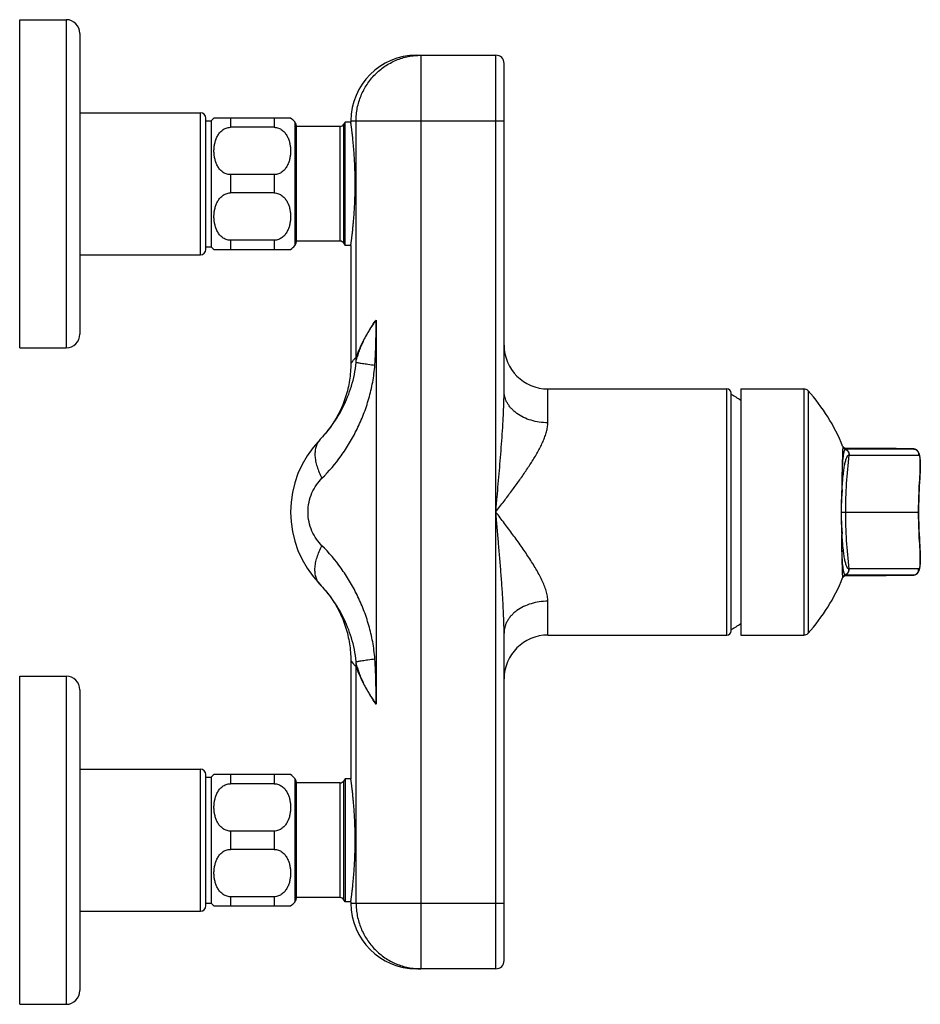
# Model space of a CAD drawing. Header units: millimetres. Extents: x -447 to 363, y -137 to 665.
# Tile 31 of 43: x 199 to 363, y -136 to 44. Entities that reach past the tile are written whole.
import ezdxf

# ---------------------------------------------------------------- set-up
doc = ezdxf.new("R2010")
doc.units = ezdxf.units.MM
doc.header["$LTSCALE"] = 23.1
doc.layers.get('0').update_dxf_attribs({"linetype": 'CONTINUOUS'})

msp = doc.modelspace()

# ---------------------------------------------------------------- linework, layer by layer
at = {"color": 7, "linetype": 'CONTINUOUS'}
for p, q in [((198.91, -16.02), (198.91, 43.98)), ((198.91, 43.98), (207.41, 43.98)), ((209.91, 41.48), (209.91, -13.52)), ((271.41, 37.48), (285.91, 37.48)), ((287.41, -23.9), (287.41, 35.98)), ((209.91, 26.98), (231.91, 26.98)), ((232.91, 1.98), (232.91, 25.98)), ((232.91, 25.51), (233.86, 25.51)), ((233.86, 25.51), (233.86, 2.46)), ((248.41, 25.98), (234.41, 25.98)), ((258.35, 25.23), (258.14, 24.86)), ((259.41, 25.23), (258.35, 25.23)), ((258.35, 2.73), (258.35, 25.23)), ((259.41, 25.48), (259.41, 25.23)), ((245.41, 24.31), (237.41, 24.31)), ((249.41, 24.63), (249.41, 3.34)), ((257.44, 24.46), (249.41, 24.46)), ((245.41, 15.65), (237.41, 15.65)), ((245.41, 12.31), (237.41, 12.31)), ((245.41, 3.65), (237.41, 3.65)), ((232.91, 2.46), (233.86, 2.46)), ((234.41, 1.98), (248.41, 1.98)), ((257.44, 3.5), (249.41, 3.5)), ((258.35, 2.73), (258.14, 3.1)), ((259.41, 2.73), (258.35, 2.73)), ((259.41, 2.73), (259.41, -18.87)), ((209.91, 0.98), (231.91, 0.98)), ((198.91, -16.02), (207.41, -16.02)), ((295.41, -23.52), (328.11, -23.52)), ((328.91, -67.72), (328.91, -24.32)), ((330.66, -23.52), (342.21, -23.52)), ((330.66, -23.52), (330.66, -68.52)), ((254, -32.54), (253.76, -32.79)), ((253.78, -32.78), (253.82, -32.73)), ((349.27, -33.98), (349.27, -33.98)), ((351.02, -34.43), (349.82, -34.43)), ((350.15, -34.5), (350.15, -34.5)), ((353.15, -34.44), (351.02, -34.43)), ((359.04, -34.44), (359.07, -34.44)), ((362.2, -34.5), (359.06, -34.44)), ((362.19, -34.5), (362.2, -34.5)), ((363.46, -37.87), (363.46, -37.63)), ((363.41, -39.19), (363.42, -38.92)), ((363.42, -38.92), (363.43, -38.65)), ((363.43, -38.65), (363.44, -38.38)), ((363.44, -38.38), (363.45, -38.12)), ((363.45, -38.12), (363.46, -37.87)), ((363.33, -40.58), (363.36, -40.18)), ((363.36, -40.18), (363.38, -39.89)), ((363.38, -39.89), (363.39, -39.61)), ((349.12, -43.47), (349.13, -43.1)), ((349.08, -45.05), (349.09, -44.65)), ((349.09, -44.65), (349.1, -44.25)), ((349.1, -43.86), (349.12, -43.47)), ((349.1, -44.25), (349.1, -43.86)), ((349.08, -45.45), (349.08, -45.05)), ((349.08, -45.84), (349.08, -45.45)), ((349.08, -46.2), (349.08, -45.84)), ((349.08, -46.59), (349.08, -46.2)), ((349.08, -46.99), (349.08, -46.59)), ((349.09, -47.39), (349.08, -46.99)), ((349.1, -47.78), (349.09, -47.39)), ((349.1, -48.18), (349.1, -47.78)), ((349.12, -48.57), (349.1, -48.18)), ((349.13, -48.93), (349.12, -48.57)), ((363.35, -51.72), (363.33, -51.45)), ((363.37, -52), (363.35, -51.72)), ((363.38, -52.28), (363.37, -52)), ((363.4, -52.56), (363.38, -52.28)), ((363.41, -52.84), (363.4, -52.56)), ((363.42, -53.11), (363.41, -52.84)), ((363.43, -53.38), (363.42, -53.11)), ((363.44, -53.65), (363.43, -53.38)), ((363.45, -53.91), (363.44, -53.65)), ((363.46, -54.16), (363.45, -53.91)), ((350.15, -57.54), (350.15, -57.54)), ((353.15, -57.6), (357.23, -57.6)), ((357.23, -57.6), (359.04, -57.59)), ((359.07, -57.59), (359.04, -57.59)), ((359.06, -57.59), (362.2, -57.54)), ((362.2, -57.54), (362.19, -57.54)), ((253.82, -59.31), (253.78, -59.26)), ((349.27, -58.05), (349.27, -58.05)), ((349.82, -57.6), (351.02, -57.6)), ((351.02, -57.6), (353.15, -57.6)), ((287.41, -128.02), (287.41, -68.14)), ((295.41, -68.52), (328.11, -68.52)), ((330.66, -68.52), (342.21, -68.52)), ((259.41, -73.17), (259.41, -94.77)), ((198.91, -76.02), (207.41, -76.02)), ((198.91, -136.02), (198.91, -76.02)), ((209.91, -78.52), (209.91, -133.52)), ((209.91, -93.02), (231.91, -93.02)), ((232.91, -118.02), (232.91, -94.02)), ((232.91, -94.49), (233.86, -94.49)), ((233.86, -94.49), (233.86, -117.54)), ((248.41, -94.02), (234.41, -94.02)), ((249.41, -95.37), (249.41, -116.66)), ((258.35, -94.77), (258.14, -95.14)), ((259.41, -94.77), (258.35, -94.77)), ((258.35, -94.77), (258.35, -117.27)), ((245.41, -95.69), (237.41, -95.69)), ((257.44, -95.54), (249.41, -95.54)), ((245.41, -104.35), (237.41, -104.35)), ((245.41, -107.69), (237.41, -107.69)), ((245.41, -116.35), (237.41, -116.35)), ((257.44, -116.5), (249.41, -116.5)), ((258.35, -117.27), (258.14, -116.9)), ((232.91, -117.54), (233.86, -117.54)), ((234.41, -118.02), (248.41, -118.02)), ((259.41, -117.27), (258.35, -117.27)), ((259.41, -117.27), (259.41, -117.52)), ((209.91, -119.02), (231.91, -119.02)), ((285.91, -129.52), (271.41, -129.52)), ((198.91, -136.02), (207.41, -136.02))]:
    msp.add_line(p, q, dxfattribs=at)
at = {"color": 9, "linetype": 'CONTINUOUS'}
for p, q in [((207.41, 43.98), (207.41, -16.02)), ((272.22, 37.48), (272.22, -129.52)), ((285.91, -129.52), (285.91, 37.48)), ((231.91, 0.98), (231.91, 26.98)), ((237.41, 25.98), (237.41, 24.31)), ((245.41, 25.98), (245.41, 24.31)), ((249.16, 25.29), (249.16, 2.67)), ((259.41, 25.48), (287.41, 25.48)), ((260.36, -17.69), (260.36, 25.48)), ((257.44, 3.5), (257.44, 24.46)), ((258.14, 3.1), (258.14, 24.86)), ((237.41, 15.65), (237.41, 12.31)), ((245.41, 15.65), (245.41, 12.31)), ((237.41, 3.65), (237.41, 1.98)), ((245.41, 3.65), (245.41, 1.98)), ((264.04, -10.92), (264.04, -81.12)), ((295.41, -29.7), (295.41, -23.52)), ((328.11, -68.52), (328.11, -23.52)), ((342.21, -23.52), (342.21, -68.52)), ((342.96, -23.85), (342.96, -68.19)), ((349.3, -34.1), (349.3, -34.1)), ((349.79, -34.56), (349.77, -34.56)), ((350.15, -34.49), (350.15, -34.49)), ((350.15, -34.49), (350.15, -34.49)), ((350.15, -34.49), (350.16, -34.49)), ((350.15, -34.5), (350.15, -34.5)), ((350.15, -34.5), (350.15, -34.5)), ((350.24, -34.5), (362.19, -34.5)), ((350.41, -35.61), (350.42, -35.61)), ((350.42, -35.61), (350.43, -35.61)), ((350.43, -35.61), (363.15, -35.61)), ((359.04, -34.44), (359.07, -34.44)), ((362.19, -34.5), (362.2, -34.5)), ((362.19, -34.5), (362.2, -34.5)), ((363.33, -40.58), (363.33, -40.58)), ((349, -46.02), (363.15, -46.02)), ((363.33, -51.45), (363.33, -51.46)), ((349.79, -57.48), (349.77, -57.48)), ((350.15, -57.53), (350.15, -57.53)), ((350.15, -57.53), (350.15, -57.53)), ((350.15, -57.54), (350.15, -57.54)), ((350.15, -57.54), (350.15, -57.54)), ((350.15, -57.54), (350.16, -57.54)), ((362.19, -57.54), (350.24, -57.54)), ((350.42, -56.42), (350.41, -56.42)), ((350.43, -56.42), (350.42, -56.42)), ((363.15, -56.42), (350.43, -56.42)), ((359.07, -57.59), (359.04, -57.59)), ((362.19, -57.54), (362.2, -57.54)), ((349.3, -57.94), (349.3, -57.93)), ((295.41, -68.52), (295.41, -62.34)), ((260.36, -117.52), (260.36, -74.35)), ((207.41, -76.02), (207.41, -136.02)), ((231.91, -119.02), (231.91, -93.02)), ((237.41, -94.02), (237.41, -95.69)), ((245.41, -94.02), (245.41, -95.69)), ((249.16, -94.71), (249.16, -117.33)), ((258.14, -116.9), (258.14, -95.14)), ((257.44, -116.5), (257.44, -95.54)), ((237.41, -104.35), (237.41, -107.69)), ((245.41, -104.35), (245.41, -107.69)), ((237.41, -116.35), (237.41, -118.02)), ((245.41, -116.35), (245.41, -118.02)), ((259.41, -117.52), (287.41, -117.52))]:
    msp.add_line(p, q, dxfattribs=at)
at = {"color": 7, "linetype": 'CONTINUOUS'}
for points in [[(259.41, -18.87), (259.4, -19.24), (259.39, -19.62), (259.37, -20.01), (259.35, -20.4), (259.31, -20.79), (259.27, -21.17), (259.22, -21.56), (259.17, -21.94), (259.11, -22.32), (259.03, -22.71), (258.96, -23.09), (258.87, -23.46), (258.78, -23.84), (258.68, -24.22), (258.57, -24.59), (258.46, -24.96), (258.33, -25.33), (258.2, -25.7), (258.07, -26.06), (257.93, -26.42), (257.78, -26.78), (257.62, -27.13), (257.46, -27.49), (257.28, -27.83), (257.11, -28.18), (256.92, -28.52), (256.73, -28.86), (256.54, -29.19), (256.33, -29.53), (256.12, -29.85), (255.9, -30.18), (255.68, -30.5), (255.45, -30.81), (255.22, -31.12), (254.98, -31.42), (254.74, -31.71), (254.5, -31.99), (254.25, -32.27), (254, -32.54)], [(349.32, -34.07), (349.29, -34.02), (349.27, -33.98)], [(350.15, -34.5), (350.08, -34.49), (350.01, -34.48), (349.94, -34.47), (349.88, -34.45), (349.82, -34.43), (349.76, -34.41), (349.7, -34.39), (349.65, -34.36), (349.6, -34.33), (349.55, -34.3), (349.5, -34.27), (349.46, -34.23), (349.42, -34.2), (349.38, -34.16), (349.35, -34.11), (349.32, -34.07)], [(359.04, -34.44), (357.23, -34.44), (356.25, -34.44), (355.24, -34.44), (353.15, -34.44)], [(363.46, -37.63), (363.46, -37.5), (363.46, -37.38), (363.46, -37.27), (363.46, -37.15), (363.46, -37.04), (363.46, -36.93), (363.45, -36.82), (363.45, -36.72), (363.45, -36.62), (363.44, -36.53), (363.44, -36.44), (363.43, -36.35), (363.43, -36.27), (363.42, -36.2), (363.41, -36.13), (363.41, -36.06), (363.4, -35.99), (363.39, -35.93), (363.38, -35.87), (363.37, -35.81), (363.36, -35.75), (363.35, -35.7), (363.34, -35.65), (363.33, -35.6), (363.32, -35.55), (363.31, -35.5), (363.3, -35.46), (363.29, -35.41), (363.27, -35.37), (363.26, -35.33), (363.24, -35.28), (363.22, -35.24), (363.2, -35.2), (363.19, -35.16), (363.16, -35.12), (363.14, -35.08), (363.12, -35.04), (363.09, -35), (363.07, -34.96), (363.04, -34.93), (363.01, -34.89), (362.98, -34.86), (362.95, -34.83), (362.92, -34.8), (362.89, -34.77), (362.85, -34.74), (362.82, -34.71), (362.78, -34.68), (362.74, -34.66), (362.7, -34.64), (362.66, -34.61), (362.62, -34.59), (362.57, -34.58), (362.53, -34.56), (362.48, -34.54), (362.44, -34.53), (362.39, -34.52), (362.35, -34.51), (362.3, -34.51), (362.25, -34.5), (362.21, -34.5), (362.2, -34.5)], [(363.39, -39.61), (363.4, -39.47), (363.41, -39.19)], [(363.15, -46.02), (363.16, -45.13), (363.17, -44.21), (363.2, -43.3), (363.23, -42.39), (363.28, -41.47), (363.33, -40.58)], [(363.33, -51.45), (363.28, -50.56), (363.23, -49.65), (363.2, -48.74), (363.17, -47.82), (363.16, -46.91), (363.15, -46.02)], [(362.2, -57.54), (362.21, -57.54), (362.25, -57.54), (362.3, -57.53), (362.35, -57.52), (362.39, -57.52), (362.44, -57.51), (362.49, -57.49), (362.53, -57.48), (362.57, -57.46), (362.62, -57.44), (362.66, -57.42), (362.7, -57.4), (362.74, -57.38), (362.78, -57.35), (362.82, -57.33), (362.85, -57.3), (362.89, -57.27), (362.92, -57.24), (362.95, -57.21), (362.98, -57.18), (363.01, -57.15), (363.04, -57.11), (363.07, -57.07), (363.09, -57.04), (363.12, -57), (363.14, -56.96), (363.16, -56.92), (363.19, -56.88), (363.2, -56.84), (363.22, -56.8), (363.24, -56.76), (363.26, -56.71), (363.27, -56.67), (363.29, -56.62), (363.3, -56.58), (363.31, -56.53), (363.32, -56.49), (363.33, -56.44), (363.34, -56.39), (363.35, -56.34), (363.36, -56.28), (363.37, -56.23), (363.38, -56.17), (363.39, -56.11), (363.4, -56.04), (363.41, -55.98), (363.41, -55.91), (363.42, -55.84), (363.43, -55.76), (363.43, -55.68), (363.44, -55.6), (363.44, -55.51), (363.45, -55.41), (363.45, -55.32), (363.45, -55.21), (363.46, -55.11), (363.46, -54.99), (363.46, -54.88), (363.46, -54.76), (363.46, -54.65), (363.46, -54.53), (363.46, -54.41), (363.46, -54.16)], [(349.32, -57.97), (349.35, -57.92), (349.38, -57.88), (349.42, -57.84), (349.46, -57.8), (349.5, -57.77), (349.55, -57.73), (349.6, -57.7), (349.65, -57.67), (349.7, -57.65), (349.76, -57.63), (349.82, -57.61), (349.88, -57.59), (349.94, -57.57), (350.01, -57.56), (350.08, -57.55), (350.15, -57.54)], [(253.76, -59.24), (254, -59.5), (254.25, -59.76), (254.49, -60.04), (254.73, -60.32), (254.97, -60.61), (255.21, -60.91), (255.44, -61.21), (255.67, -61.53), (255.89, -61.85), (256.11, -62.17), (256.32, -62.5), (256.53, -62.83), (256.73, -63.17), (256.92, -63.5), (257.1, -63.85), (257.28, -64.19), (257.45, -64.54), (257.61, -64.89), (257.77, -65.25), (257.92, -65.61), (258.06, -65.97), (258.2, -66.33), (258.33, -66.7), (258.45, -67.07), (258.57, -67.44), (258.68, -67.81), (258.78, -68.19), (258.87, -68.57), (258.95, -68.95), (259.03, -69.33), (259.1, -69.71), (259.17, -70.09), (259.22, -70.48), (259.27, -70.86), (259.31, -71.25), (259.35, -71.64), (259.37, -72.02), (259.39, -72.41), (259.4, -72.8), (259.41, -73.17)], [(349.27, -58.05), (349.29, -58.02), (349.32, -57.97)]]:
    msp.add_lwpolyline(points, dxfattribs=at)
for centre, radius, start, end in [((207.41, 41.48), 2.5, 0, 90), ((271.41, 25.48), 12, 90, 180), ((285.91, 35.98), 1.5, 0, 90), ((231.91, 25.98), 1, 0, 90), ((237.41, 21.98), 5, 126.8699, 135.1722), ((245.41, 21.98), 5, 41.4096, 53.1301), ((248.41, 24.63), 1, 0, 41.4096), ((257.44, 25.26), 0.8, 270, 330), ((231.91, 1.98), 1, 270, 360), ((237.41, 5.98), 5, 224.8278, 233.1301), ((245.41, 5.98), 5, 306.8699, 318.5904), ((248.41, 3.34), 1, 318.5904, 360), ((257.44, 2.7), 0.8, 30, 90), ((207.41, -13.52), 2.5, 270, 360), ((295.41, -15.52), 8, 180, 270), ((328.11, -24.32), 0.8, 0, 90), ((316.75, -46.02), 24.7, 55.7285, 60.5104), ((342.21, -24.52), 1, 42.0437, 90), ((317.71, -46.62), 34, 21.815, 42.0437), ((267.41, -46.02), 19, 135.8132, 224.1868), ((350.27, -32.78), 1.72, 265.9131, 269.0046), ((350.27, -59.26), 1.72, 90.9954, 94.0843), ((317.71, -45.42), 34, 317.9563, 338.1848), ((316.75, -46.02), 24.7, 299.4896, 304.2715), ((328.11, -67.72), 0.8, 270, 360), ((342.21, -67.52), 1, 270, 317.9563), ((295.41, -76.52), 8, 90, 180), ((207.41, -78.52), 2.5, 0, 90), ((231.91, -94.02), 1, 0, 90), ((237.41, -98.02), 5, 126.8699, 135.1722), ((245.41, -98.02), 5, 41.4096, 53.1301), ((248.41, -95.37), 1, 0, 41.4096), ((257.44, -94.74), 0.8, 270, 330), ((248.41, -116.66), 1, 318.5904, 360), ((257.44, -117.3), 0.8, 30, 90), ((231.91, -118.02), 1, 270, 360), ((237.41, -114.02), 5, 224.8278, 233.1301), ((245.41, -114.02), 5, 306.8699, 318.5904), ((271.41, -117.52), 12, 180, 270), ((285.91, -128.02), 1.5, 270, 360), ((207.41, -133.52), 2.5, 270, 360)]:
    msp.add_arc(centre, radius, start, end, dxfattribs=at)
at = {"color": 9, "linetype": 'CONTINUOUS'}
for centre, radius, start, end in [((240.56, -18.13), 19.81, 358.5299, 1.2923), ((350.06, -33.78), 0.826, 201.853, 250.566), ((350.05, -33.8), 0.808, 201.8354, 250.2616), ((350.04, -33.81), 0.8, 201.8527, 250.1723), ((349.79, -34.66), 0.103, 96.9053, 100.1338), ((433.52, -46.02), 83.74, 172.8581, 179.9966), ((349.7, -44.18), 9.69, 87.3705, 87.4927), ((445.54, -46.02), 82.4, 176.2156, 179.9985), ((432.85, -45.99), 83.85, 177.1574, 180.02), ((422.2, -45.71), 73.12, 177.098, 177.9563), ((-387.59, 463.96), 844.79, 322.86654, 323.03539), ((432.85, -46.05), 83.85, 179.98, 182.8426), ((433.52, -46.01), 83.74, 180.0034, 187.1419), ((445.5, -46.02), 82.35, 180.0004, 183.7855), ((420.45, -46.4), 71.37, 182.0285, 182.9126), ((350.06, -58.26), 0.826, 109.4387, 158.1467), ((350.05, -58.24), 0.808, 109.743, 158.1637), ((350.04, -58.23), 0.801, 109.8325, 158.1471), ((349.79, -57.38), 0.103, 259.8817, 263.1196), ((349.7, -47.86), 9.7, 272.5067, 272.6289), ((240.57, -73.9), 19.8, 358.7069, 1.4708)]:
    msp.add_arc(centre, radius, start, end, dxfattribs=at)
for points, knots in [([(260.36, 25.48), (260.36, 25.87), (260.4, 26.66), (260.57, 27.83), (260.86, 28.97), (261.25, 30.08), (261.75, 31.15), (262.35, 32.16), (263.04, 33.11), (263.82, 33.98), (264.69, 34.77), (265.62, 35.47), (266.62, 36.08), (267.68, 36.59), (268.77, 36.98), (269.9, 37.27), (271.06, 37.44), (271.83, 37.48), (272.22, 37.48)], [0, 0, 0, 0, 0.062874, 0.125733, 0.188564, 0.251354, 0.314093, 0.376772, 0.439382, 0.50192, 0.564384, 0.626776, 0.689099, 0.75136, 0.813569, 0.875736, 0.937875, 1, 1, 1, 1]), ([(264.04, -10.92), (263.81, -11.22), (263.37, -11.82), (262.58, -13.05), (261.75, -14.55), (260.97, -16.2), (260.54, -17.24), (260.36, -17.69)], [0, 0, 0, 0, 0.146614, 0.290145, 0.564988, 0.81288, 1, 1, 1, 1]), ([(260.36, -18.64), (260.39, -18.48), (260.46, -18.17), (260.59, -17.71), (260.73, -17.26), (260.89, -16.79), (261.07, -16.32), (261.33, -15.67), (261.62, -15.02), (261.93, -14.37), (262.18, -13.87), (262.45, -13.37), (262.73, -12.87), (263.03, -12.37), (263.46, -11.71), (263.8, -11.23), (264.04, -10.92)], [0, 0, 0, 0, 0.055768, 0.110656, 0.16608, 0.222909, 0.281391, 0.341439, 0.465691, 0.529613, 0.594563, 0.660398, 0.726982, 0.794267, 0.862244, 1, 1, 1, 1]), ([(263.8, -19.18), (263.83, -18.84), (263.87, -18.15), (263.92, -17.12), (263.96, -16.08), (263.99, -15.05), (264.01, -14.02), (264.02, -13.16), (264.03, -12.47), (264.04, -11.78), (264.04, -11.26), (264.04, -10.92)], [0, 0, 0, 0, 0.124841, 0.24978, 0.374769, 0.499788, 0.624826, 0.749876, 0.812405, 0.874937, 1, 1, 1, 1]), ([(260.36, -17.69), (260.29, -17.77), (260.15, -17.94), (259.96, -18.18), (259.81, -18.35), (259.71, -18.48), (259.65, -18.56), (259.59, -18.63), (259.54, -18.69), (259.5, -18.75), (259.47, -18.78), (259.45, -18.81), (259.44, -18.83), (259.43, -18.84), (259.42, -18.85), (259.42, -18.86), (259.41, -18.86), (259.41, -18.87), (259.41, -18.87), (259.41, -18.87), (259.41, -18.87), (259.41, -18.87), (259.41, -18.87)], [0, 0, 0, 0, 0.227501, 0.4279, 0.599936, 0.674954, 0.742463, 0.802337, 0.854467, 0.898753, 0.935104, 0.950282, 0.963452, 0.974608, 0.983742, 0.99085, 0.993644, 0.995931, 0.99771, 0.998981, 0.999745, 1, 1, 1, 1]), ([(253.82, -32.73), (254.64, -31.89), (255.78, -30.49), (257.11, -28.46), (258.04, -26.77), (258.86, -24.95), (259.56, -22.99), (260.1, -20.87), (260.31, -19.4), (260.36, -18.64)], [0, 0, 0, 0, 0.222951, 0.339872, 0.460997, 0.586893, 0.718273, 0.855894, 1, 1, 1, 1]), ([(254.14, -39.86), (255.42, -38.59), (257.19, -36.49), (259.22, -33.4), (260.6, -30.86), (261.78, -28.15), (262.75, -25.28), (263.46, -22.28), (263.72, -20.22), (263.8, -19.18)], [0, 0, 0, 0, 0.231753, 0.352426, 0.476242, 0.603151, 0.733014, 0.86551, 1, 1, 1, 1]), ([(260.36, -18.64), (260.39, -18.65), (260.45, -18.66), (260.59, -18.69), (260.82, -18.73), (261.15, -18.79), (261.55, -18.85), (262.02, -18.92), (262.78, -19.04), (263.38, -19.12), (263.8, -19.18)], [0, 0, 0, 0, 0.023211, 0.05203, 0.126303, 0.222328, 0.339435, 0.476798, 0.633443, 1, 1, 1, 1]), ([(286.14, -43.33), (286.28, -41.7), (286.49, -39.27), (286.76, -36.03), (286.95, -33.6), (287.12, -31.17), (287.24, -29.14), (287.32, -27.53), (287.36, -26.32), (287.4, -25.11), (287.41, -24.3), (287.41, -23.9)], [0, 0, 0, 0, 0.250839, 0.376166, 0.501391, 0.62647, 0.751341, 0.813669, 0.875904, 0.938029, 1, 1, 1, 1]), ([(295.41, -29.7), (294.88, -29.7), (293.85, -29.63), (292.35, -29.3), (290.97, -28.77), (289.93, -28.16), (289.22, -27.59), (288.75, -27.14), (288.34, -26.65), (288.01, -26.13), (287.74, -25.59), (287.55, -25.04), (287.43, -24.47), (287.41, -24.09), (287.41, -23.9)], [0, 0, 0, 0, 0.143554, 0.284533, 0.420626, 0.550057, 0.612006, 0.672017, 0.730143, 0.786518, 0.84136, 0.894968, 0.947708, 1, 1, 1, 1]), ([(287.41, -44.03), (287.86, -43.42), (288.77, -42.21), (290.11, -40.38), (291.17, -38.85), (291.99, -37.63), (292.57, -36.72), (293.13, -35.81), (293.64, -34.9), (294.12, -34.01), (294.54, -33.12), (294.89, -32.24), (295.13, -31.51), (295.27, -30.94), (295.37, -30.39), (295.41, -29.97), (295.41, -29.7)], [0, 0, 0, 0, 0.137803, 0.274291, 0.408675, 0.474776, 0.539949, 0.604015, 0.666761, 0.72794, 0.787265, 0.844418, 0.899072, 0.925381, 0.950976, 1, 1, 1, 1]), ([(253.78, -32.78), (253.7, -32.86), (253.54, -33.04), (253.34, -33.35), (253.17, -33.68), (252.99, -34.17), (252.86, -34.86), (252.84, -35.75), (252.96, -36.72), (253.22, -37.74), (253.61, -38.8), (253.95, -39.5), (254.14, -39.86)], [0, 0, 0, 0, 0.047347, 0.095387, 0.144614, 0.195463, 0.303307, 0.421161, 0.550012, 0.689944, 0.840329, 1, 1, 1, 1]), ([(349.3, -34.1), (349.29, -34.19), (349.28, -34.45), (349.26, -34.93), (349.24, -35.63), (349.21, -36.54), (349.18, -37.63), (349.15, -38.9), (349.12, -40.32), (349.11, -41.31), (349.1, -41.83)], [0, 0, 0, 0, 0.034977, 0.09829, 0.189342, 0.306968, 0.449438, 0.614467, 0.799164, 1, 1, 1, 1]), ([(349.27, -33.98), (349.28, -33.99), (349.29, -34.03), (349.3, -34.06), (349.3, -34.08)], [0, 0, 0, 0, 0.27271, 1, 1, 1, 1]), ([(349.3, -34.08), (349.3, -34.09), (349.3, -34.09), (349.3, -34.1), (349.3, -34.1)], [0, 0, 0, 0, 0.756862, 1, 1, 1, 1]), ([(349.77, -34.56), (349.75, -34.56), (349.72, -34.57), (349.68, -34.6), (349.64, -34.65), (349.61, -34.71), (349.57, -34.79), (349.54, -34.88), (349.5, -34.98), (349.46, -35.15), (349.41, -35.4), (349.36, -35.74), (349.31, -36.14), (349.27, -36.59), (349.24, -37.1), (349.21, -37.66), (349.18, -38.26), (349.15, -39.14), (349.13, -40.08), (349.11, -41.06), (349.1, -41.57), (349.1, -41.83)], [0, 0, 0, 0, 0.005849, 0.012552, 0.020546, 0.030095, 0.041353, 0.05441, 0.069319, 0.086112, 0.125399, 0.172287, 0.226674, 0.288369, 0.35711, 0.432563, 0.514326, 0.601936, 0.79259, 0.894497, 1, 1, 1, 1]), ([(349.18, -42.01), (349.2, -41.55), (349.25, -40.68), (349.34, -39.62), (349.43, -38.84), (349.5, -38.31), (349.57, -37.82), (349.65, -37.38), (349.73, -36.98), (349.82, -36.63), (349.91, -36.33), (349.99, -36.11), (350.06, -35.97), (350.11, -35.88), (350.15, -35.8), (350.2, -35.73), (350.25, -35.68), (350.3, -35.64), (350.36, -35.62), (350.39, -35.61), (350.41, -35.61)], [0, 0, 0, 0, 0.206157, 0.394289, 0.480468, 0.560858, 0.635118, 0.702943, 0.764064, 0.818252, 0.865328, 0.905203, 0.922453, 0.937942, 0.951717, 0.963861, 0.974503, 0.983848, 0.992204, 1, 1, 1, 1]), ([(349.77, -34.56), (349.82, -34.58), (349.93, -34.62), (350.11, -34.75), (350.29, -34.96), (350.4, -35.22), (350.43, -35.45), (350.42, -35.56), (350.42, -35.61)], [0, 0, 0, 0, 0.124702, 0.249556, 0.498898, 0.748865, 0.874424, 1, 1, 1, 1]), ([(349.77, -34.56), (349.82, -34.58), (349.92, -34.62), (350.1, -34.75), (350.29, -34.96), (350.39, -35.23), (350.42, -35.45), (350.42, -35.56), (350.41, -35.61)], [0, 0, 0, 0, 0.124708, 0.249574, 0.498948, 0.748917, 0.874457, 1, 1, 1, 1]), ([(350.15, -34.5), (350.09, -34.51), (350.01, -34.52), (349.89, -34.54), (349.82, -34.55), (349.79, -34.56)], [0, 0, 0, 0, 0.458939, 0.714799, 1, 1, 1, 1]), ([(349.79, -34.56), (349.84, -34.57), (349.94, -34.62), (350.08, -34.71), (350.2, -34.83), (350.3, -34.97), (350.38, -35.12), (350.42, -35.28), (350.45, -35.45), (350.44, -35.56), (350.43, -35.61)], [0, 0, 0, 0, 0.12447, 0.249094, 0.373895, 0.498877, 0.624022, 0.749292, 0.874637, 1, 1, 1, 1]), ([(349.82, -34.43), (350.56, -34.43), (352.07, -34.43), (355.14, -34.44), (357.48, -34.44), (359.04, -34.44)], [0, 0, 0, 0, 0.239356, 0.490943, 1, 1, 1, 1]), ([(350.24, -34.5), (350.23, -34.5), (350.2, -34.5), (350.17, -34.5), (350.15, -34.5)], [0, 0, 0, 0, 0.247961, 1, 1, 1, 1]), ([(350.16, -34.49), (350.17, -34.5), (350.2, -34.5), (350.22, -34.5), (350.24, -34.5)], [0, 0, 0, 0, 0.313028, 1, 1, 1, 1]), ([(362.2, -34.5), (362.26, -34.5), (362.4, -34.52), (362.6, -34.59), (362.77, -34.69), (362.92, -34.84), (363.04, -35.01), (363.12, -35.2), (363.16, -35.41), (363.16, -35.54), (363.15, -35.61)], [0, 0, 0, 0, 0.124433, 0.248965, 0.373669, 0.498589, 0.623729, 0.749058, 0.874511, 1, 1, 1, 1]), ([(363.15, -35.61), (363.16, -35.61), (363.18, -35.62), (363.21, -35.64), (363.24, -35.67), (363.27, -35.71), (363.29, -35.76), (363.31, -35.83), (363.34, -35.9), (363.36, -36.03), (363.39, -36.21), (363.41, -36.46), (363.43, -36.75), (363.44, -37.07), (363.45, -37.43), (363.45, -37.83), (363.44, -38.24), (363.42, -38.84), (363.38, -39.62), (363.35, -40.26), (363.33, -40.58)], [0, 0, 0, 0, 0.006285, 0.013121, 0.021172, 0.030852, 0.0424, 0.055939, 0.071531, 0.089204, 0.130785, 0.180503, 0.23802, 0.302847, 0.374413, 0.452036, 0.534979, 0.622436, 0.807481, 1, 1, 1, 1]), ([(254.14, -52.18), (253.76, -51.81), (253.06, -50.98), (252.25, -49.51), (251.71, -47.83), (251.52, -46.02), (251.71, -44.21), (252.25, -42.53), (253.06, -41.06), (253.76, -40.23), (254.14, -39.86)], [0, 0, 0, 0, 0.115203, 0.237472, 0.366537, 0.5, 0.633462, 0.762528, 0.884797, 1, 1, 1, 1]), ([(349.1, -41.83), (349.11, -41.84), (349.13, -41.87), (349.16, -41.92), (349.17, -41.96), (349.18, -41.99), (349.18, -42.01)], [0, 0, 0, 0, 0.279566, 0.535179, 0.772639, 1, 1, 1, 1]), ([(287.41, -68.14), (287.41, -67.68), (287.39, -66.76), (287.35, -65.39), (287.29, -64.01), (287.2, -62.17), (287.05, -59.86), (286.85, -57.1), (286.62, -54.33), (286.31, -50.64), (286.07, -47.87), (285.91, -46.02)], [0, 0, 0, 0, 0.061955, 0.124075, 0.186316, 0.248656, 0.373549, 0.498648, 0.623884, 0.74921, 1, 1, 1, 1]), ([(295.41, -62.34), (295.41, -62.03), (295.36, -61.55), (295.23, -60.93), (295.05, -60.27), (294.76, -59.44), (294.32, -58.44), (293.8, -57.42), (293.23, -56.4), (292.6, -55.37), (291.94, -54.34), (291.25, -53.3), (290.28, -51.91), (289.03, -50.17), (287.48, -48.1), (286.43, -46.71), (285.91, -46.02)], [0, 0, 0, 0, 0.048581, 0.074091, 0.100394, 0.155218, 0.212698, 0.272417, 0.333994, 0.397102, 0.461463, 0.526849, 0.593068, 0.727369, 0.8633, 1, 1, 1, 1]), ([(349.1, -50.21), (349.11, -50.19), (349.13, -50.17), (349.16, -50.12), (349.17, -50.08), (349.18, -50.05), (349.18, -50.03)], [0, 0, 0, 0, 0.279567, 0.535172, 0.772637, 1, 1, 1, 1]), ([(349.3, -57.93), (349.29, -57.84), (349.28, -57.59), (349.26, -57.1), (349.24, -56.4), (349.21, -55.5), (349.18, -54.4), (349.15, -53.14), (349.12, -51.72), (349.11, -50.72), (349.1, -50.21)], [0, 0, 0, 0, 0.034988, 0.098304, 0.189357, 0.306981, 0.449448, 0.614474, 0.799166, 1, 1, 1, 1]), ([(349.77, -57.48), (349.75, -57.48), (349.72, -57.47), (349.68, -57.43), (349.64, -57.39), (349.61, -57.33), (349.57, -57.25), (349.54, -57.16), (349.5, -57.06), (349.46, -56.89), (349.41, -56.64), (349.36, -56.3), (349.31, -55.9), (349.27, -55.44), (349.24, -54.94), (349.21, -54.38), (349.18, -53.78), (349.15, -52.89), (349.12, -51.7), (349.11, -50.72), (349.1, -50.21)], [0, 0, 0, 0, 0.00585, 0.012554, 0.02055, 0.0301, 0.041357, 0.054414, 0.069323, 0.086115, 0.125402, 0.17229, 0.226677, 0.288372, 0.357113, 0.432565, 0.514328, 0.601938, 0.79259, 1, 1, 1, 1]), ([(350.41, -56.42), (350.39, -56.42), (350.36, -56.42), (350.3, -56.39), (350.25, -56.36), (350.2, -56.3), (350.15, -56.24), (350.11, -56.16), (350.06, -56.07), (349.99, -55.92), (349.91, -55.71), (349.82, -55.41), (349.73, -55.06), (349.65, -54.66), (349.57, -54.22), (349.5, -53.73), (349.43, -53.2), (349.34, -52.42), (349.25, -51.36), (349.2, -50.49), (349.18, -50.03)], [0, 0, 0, 0, 0.007796, 0.016154, 0.025502, 0.036147, 0.048293, 0.062071, 0.077561, 0.094814, 0.134694, 0.181773, 0.235963, 0.297085, 0.36491, 0.439168, 0.519556, 0.605732, 0.793855, 1, 1, 1, 1]), ([(253.78, -59.26), (253.7, -59.18), (253.54, -58.99), (253.34, -58.69), (253.17, -58.36), (252.99, -57.87), (252.86, -57.18), (252.84, -56.29), (252.96, -55.32), (253.22, -54.3), (253.61, -53.24), (253.95, -52.54), (254.14, -52.18)], [0, 0, 0, 0, 0.047346, 0.095387, 0.144613, 0.195461, 0.303306, 0.421159, 0.550011, 0.689943, 0.840328, 1, 1, 1, 1]), ([(263.8, -72.86), (263.72, -71.82), (263.46, -69.76), (262.75, -66.76), (261.78, -63.89), (260.6, -61.18), (259.22, -58.64), (257.19, -55.55), (255.42, -53.44), (254.14, -52.18)], [0, 0, 0, 0, 0.13449, 0.266985, 0.396848, 0.523758, 0.647574, 0.768247, 1, 1, 1, 1]), ([(363.33, -51.46), (363.35, -51.78), (363.38, -52.41), (363.42, -53.2), (363.44, -53.79), (363.45, -54.21), (363.45, -54.6), (363.44, -54.96), (363.43, -55.29), (363.41, -55.58), (363.39, -55.83), (363.36, -56.01), (363.34, -56.13), (363.31, -56.21), (363.29, -56.27), (363.27, -56.33), (363.24, -56.37), (363.21, -56.4), (363.18, -56.42), (363.16, -56.42), (363.15, -56.42)], [0, 0, 0, 0, 0.192519, 0.377564, 0.465021, 0.547965, 0.625588, 0.697154, 0.761981, 0.819497, 0.869215, 0.910797, 0.928469, 0.944061, 0.9576, 0.969148, 0.978828, 0.986879, 0.993715, 1, 1, 1, 1]), ([(349.77, -57.48), (349.82, -57.46), (349.92, -57.41), (350.06, -57.32), (350.18, -57.2), (350.28, -57.07), (350.35, -56.92), (350.4, -56.76), (350.42, -56.59), (350.42, -56.48), (350.41, -56.42)], [0, 0, 0, 0, 0.124489, 0.249136, 0.373959, 0.498956, 0.624104, 0.749364, 0.874681, 1, 1, 1, 1]), ([(349.77, -57.48), (349.82, -57.46), (349.93, -57.42), (350.11, -57.29), (350.29, -57.08), (350.4, -56.81), (350.43, -56.59), (350.42, -56.48), (350.42, -56.42)], [0, 0, 0, 0, 0.124702, 0.249556, 0.498899, 0.748865, 0.874424, 1, 1, 1, 1]), ([(349.79, -57.48), (349.84, -57.46), (349.94, -57.42), (350.08, -57.32), (350.2, -57.21), (350.3, -57.07), (350.38, -56.92), (350.42, -56.76), (350.45, -56.59), (350.44, -56.48), (350.43, -56.42)], [0, 0, 0, 0, 0.124465, 0.249085, 0.373886, 0.498869, 0.624015, 0.749287, 0.874635, 1, 1, 1, 1]), ([(350.15, -57.53), (350.09, -57.53), (350.01, -57.52), (349.89, -57.5), (349.82, -57.49), (349.79, -57.48)], [0, 0, 0, 0, 0.458965, 0.714823, 1, 1, 1, 1]), ([(359.04, -57.59), (357.48, -57.59), (355.14, -57.6), (352.07, -57.6), (350.56, -57.6), (349.82, -57.6)], [0, 0, 0, 0, 0.509077, 0.76066, 1, 1, 1, 1]), ([(350.24, -57.54), (350.23, -57.54), (350.2, -57.54), (350.17, -57.54), (350.15, -57.53)], [0, 0, 0, 0, 0.247952, 1, 1, 1, 1]), ([(350.16, -57.54), (350.17, -57.54), (350.2, -57.54), (350.22, -57.54), (350.24, -57.54)], [0, 0, 0, 0, 0.312999, 1, 1, 1, 1]), ([(362.2, -57.54), (362.26, -57.54), (362.4, -57.52), (362.6, -57.45), (362.77, -57.34), (362.92, -57.2), (363.04, -57.03), (363.12, -56.84), (363.16, -56.63), (363.16, -56.49), (363.15, -56.42)], [0, 0, 0, 0, 0.124433, 0.248965, 0.373669, 0.498589, 0.623729, 0.749058, 0.874511, 1, 1, 1, 1]), ([(260.36, -73.4), (260.31, -72.64), (260.1, -71.16), (259.56, -69.05), (258.86, -67.09), (258.04, -65.27), (257.11, -63.58), (255.78, -61.54), (254.64, -60.15), (253.82, -59.31)], [0, 0, 0, 0, 0.144107, 0.281731, 0.413111, 0.539006, 0.660131, 0.777049, 1, 1, 1, 1]), ([(349.27, -58.05), (349.28, -58.05), (349.29, -58.01), (349.3, -57.98), (349.3, -57.95)], [0, 0, 0, 0, 0.272741, 1, 1, 1, 1]), ([(349.3, -57.95), (349.3, -57.95), (349.3, -57.95), (349.3, -57.94), (349.3, -57.94)], [0, 0, 0, 0, 0.756236, 1, 1, 1, 1]), ([(295.41, -62.34), (294.88, -62.34), (293.85, -62.41), (292.35, -62.74), (290.97, -63.27), (289.93, -63.87), (289.22, -64.44), (288.75, -64.9), (288.34, -65.39), (288.01, -65.91), (287.74, -66.44), (287.55, -67), (287.43, -67.57), (287.41, -67.95), (287.41, -68.14)], [0, 0, 0, 0, 0.143554, 0.284533, 0.420626, 0.550057, 0.612007, 0.672018, 0.730143, 0.786518, 0.841361, 0.894968, 0.947708, 1, 1, 1, 1]), ([(259.41, -73.17), (259.41, -73.17), (259.41, -73.17), (259.41, -73.17), (259.41, -73.17), (259.41, -73.17), (259.41, -73.17), (259.42, -73.18), (259.42, -73.19), (259.43, -73.2), (259.44, -73.21), (259.45, -73.23), (259.47, -73.25), (259.5, -73.29), (259.54, -73.34), (259.59, -73.41), (259.65, -73.48), (259.71, -73.56), (259.79, -73.65), (259.86, -73.75), (259.98, -73.89), (260.15, -74.1), (260.29, -74.26), (260.36, -74.35)], [0, 0, 0, 0, 0.000255, 0.001019, 0.002291, 0.004071, 0.006357, 0.009152, 0.01626, 0.025395, 0.03655, 0.04972, 0.064898, 0.101248, 0.145534, 0.197665, 0.25754, 0.325049, 0.400067, 0.482466, 0.572104, 0.7725, 1, 1, 1, 1]), ([(260.36, -73.4), (260.39, -73.39), (260.45, -73.38), (260.59, -73.35), (260.82, -73.31), (261.15, -73.25), (261.55, -73.19), (262.02, -73.11), (262.78, -73), (263.38, -72.92), (263.8, -72.86)], [0, 0, 0, 0, 0.023211, 0.052029, 0.126302, 0.222327, 0.339434, 0.476796, 0.633442, 1, 1, 1, 1]), ([(264.04, -81.12), (263.8, -80.81), (263.46, -80.32), (263.03, -79.67), (262.73, -79.17), (262.45, -78.67), (262.18, -78.17), (261.93, -77.67), (261.62, -77.02), (261.33, -76.36), (261.07, -75.72), (260.92, -75.32), (260.81, -75.01), (260.71, -74.7), (260.59, -74.32), (260.46, -73.86), (260.39, -73.55), (260.36, -73.4)], [0, 0, 0, 0, 0.137757, 0.20573, 0.273017, 0.339602, 0.405438, 0.470386, 0.534308, 0.658561, 0.718609, 0.77709, 0.805718, 0.833921, 0.889352, 0.944232, 1, 1, 1, 1]), ([(264.04, -81.12), (264.04, -80.77), (264.04, -80.26), (264.03, -79.57), (264.02, -78.88), (264.01, -78.02), (263.99, -76.99), (263.96, -75.95), (263.92, -74.92), (263.87, -73.89), (263.83, -73.2), (263.8, -72.86)], [0, 0, 0, 0, 0.125063, 0.187595, 0.250124, 0.375174, 0.500212, 0.625231, 0.75022, 0.875159, 1, 1, 1, 1]), ([(260.36, -74.35), (260.54, -74.8), (260.97, -75.83), (261.75, -77.49), (262.58, -78.99), (263.37, -80.21), (263.81, -80.82), (264.04, -81.12)], [0, 0, 0, 0, 0.18712, 0.43501, 0.709853, 0.853386, 1, 1, 1, 1]), ([(260.36, -117.52), (260.36, -117.91), (260.4, -118.7), (260.57, -119.86), (260.86, -121.01), (261.25, -122.12), (261.75, -123.18), (262.35, -124.2), (263.04, -125.14), (263.82, -126.02), (264.69, -126.81), (265.62, -127.51), (266.62, -128.12), (267.68, -128.62), (268.77, -129.02), (269.9, -129.31), (271.06, -129.48), (271.83, -129.52), (272.22, -129.52)], [0, 0, 0, 0, 0.062874, 0.125733, 0.188564, 0.251354, 0.314093, 0.376772, 0.439382, 0.50192, 0.564384, 0.626776, 0.689099, 0.75136, 0.813569, 0.875736, 0.937875, 1, 1, 1, 1])]:
    msp.add_open_spline(points, degree=3, knots=knots, dxfattribs=at)
at = {"color": 7, "linetype": 'CONTINUOUS'}
for points, knots in [([(260.2, 13.98), (260.2, 14.71), (260.19, 15.8), (260.14, 17.24), (260.09, 18.28), (260.03, 19.27), (259.96, 20.21), (259.88, 21.1), (259.81, 21.91), (259.73, 22.65), (259.66, 23.21), (259.62, 23.62), (259.58, 23.89), (259.55, 24.14), (259.52, 24.37), (259.5, 24.56), (259.47, 24.74), (259.46, 24.87), (259.44, 24.95), (259.44, 25.01), (259.43, 25.06), (259.42, 25.11), (259.42, 25.14), (259.41, 25.17), (259.41, 25.2), (259.41, 25.21), (259.41, 25.22), (259.41, 25.22), (259.41, 25.23), (259.41, 25.23), (259.41, 25.23), (259.41, 25.23)], [0, 0, 0, 0, 0.194682, 0.289678, 0.381889, 0.470438, 0.554485, 0.633235, 0.705943, 0.771912, 0.830505, 0.856852, 0.881143, 0.903317, 0.923317, 0.941091, 0.956593, 0.969781, 0.975496, 0.98062, 0.98515, 0.989082, 0.992413, 0.995142, 0.997266, 0.998101, 0.998785, 0.999316, 0.999696, 0.999924, 1, 1, 1, 1]), ([(237.41, 15.65), (237.27, 15.65), (237.01, 15.67), (236.62, 15.78), (236.27, 15.94), (235.95, 16.15), (235.67, 16.4), (235.34, 16.76), (235.01, 17.27), (234.73, 17.92), (234.54, 18.6), (234.43, 19.29), (234.39, 19.98), (234.43, 20.68), (234.54, 21.36), (234.73, 22.04), (235.01, 22.69), (235.34, 23.2), (235.67, 23.56), (235.95, 23.81), (236.27, 24.02), (236.62, 24.18), (237.01, 24.29), (237.27, 24.31), (237.41, 24.31)], [0, 0, 0, 0, 0.034277, 0.06822, 0.101605, 0.134351, 0.166482, 0.198074, 0.259937, 0.320681, 0.380756, 0.44046, 0.5, 0.55954, 0.619244, 0.679319, 0.740063, 0.801926, 0.833518, 0.865649, 0.898395, 0.93178, 0.965723, 1, 1, 1, 1]), ([(245.41, 24.31), (245.54, 24.31), (245.8, 24.29), (246.19, 24.18), (246.54, 24.02), (246.86, 23.81), (247.14, 23.56), (247.47, 23.2), (247.8, 22.69), (248.08, 22.04), (248.27, 21.36), (248.38, 20.68), (248.42, 19.98), (248.38, 19.29), (248.27, 18.6), (248.08, 17.92), (247.8, 17.27), (247.47, 16.76), (247.14, 16.4), (246.86, 16.15), (246.54, 15.94), (246.19, 15.78), (245.8, 15.67), (245.54, 15.65), (245.41, 15.65)], [0, 0, 0, 0, 0.034277, 0.06822, 0.101605, 0.134351, 0.166482, 0.198074, 0.259937, 0.320681, 0.380756, 0.44046, 0.5, 0.55954, 0.619244, 0.679319, 0.740063, 0.801926, 0.833518, 0.865649, 0.898395, 0.93178, 0.965723, 1, 1, 1, 1]), ([(259.41, 2.73), (259.41, 2.73), (259.41, 2.73), (259.41, 2.73), (259.41, 2.74), (259.41, 2.75), (259.41, 2.75), (259.41, 2.77), (259.41, 2.79), (259.42, 2.82), (259.42, 2.86), (259.43, 2.9), (259.44, 2.95), (259.44, 3.01), (259.46, 3.1), (259.47, 3.23), (259.5, 3.4), (259.52, 3.6), (259.55, 3.82), (259.58, 4.07), (259.62, 4.34), (259.66, 4.75), (259.73, 5.31), (259.81, 6.05), (259.88, 6.87), (259.96, 7.75), (260.03, 8.69), (260.09, 9.69), (260.14, 10.72), (260.19, 12.16), (260.2, 13.25), (260.2, 13.98)], [0, 0, 0, 0, 0.000076, 0.000304, 0.000684, 0.001215, 0.001899, 0.002734, 0.004858, 0.007587, 0.010918, 0.01485, 0.01938, 0.024504, 0.030219, 0.043407, 0.058909, 0.076683, 0.096683, 0.118857, 0.143148, 0.169495, 0.228088, 0.294057, 0.366765, 0.445515, 0.529562, 0.618111, 0.710322, 0.805318, 1, 1, 1, 1]), ([(237.41, 3.65), (237.27, 3.65), (237.01, 3.67), (236.62, 3.78), (236.27, 3.94), (235.95, 4.15), (235.67, 4.4), (235.34, 4.76), (235.01, 5.27), (234.73, 5.92), (234.54, 6.6), (234.43, 7.29), (234.39, 7.98), (234.43, 8.68), (234.54, 9.36), (234.73, 10.04), (235.01, 10.69), (235.34, 11.2), (235.67, 11.56), (235.95, 11.81), (236.27, 12.02), (236.62, 12.18), (237.01, 12.29), (237.27, 12.31), (237.41, 12.31)], [0, 0, 0, 0, 0.034277, 0.06822, 0.101605, 0.134351, 0.166482, 0.198074, 0.259937, 0.320681, 0.380755, 0.44046, 0.5, 0.55954, 0.619245, 0.679319, 0.740063, 0.801926, 0.833518, 0.865649, 0.898395, 0.93178, 0.965723, 1, 1, 1, 1]), ([(245.41, 12.31), (245.54, 12.31), (245.8, 12.29), (246.19, 12.18), (246.54, 12.02), (246.86, 11.81), (247.14, 11.56), (247.47, 11.2), (247.8, 10.69), (248.08, 10.04), (248.27, 9.36), (248.38, 8.68), (248.42, 7.98), (248.38, 7.29), (248.27, 6.6), (248.08, 5.92), (247.8, 5.27), (247.47, 4.76), (247.14, 4.4), (246.86, 4.15), (246.54, 3.94), (246.19, 3.78), (245.8, 3.67), (245.54, 3.65), (245.41, 3.65)], [0, 0, 0, 0, 0.034277, 0.06822, 0.101605, 0.134351, 0.166482, 0.198074, 0.259937, 0.320681, 0.380756, 0.44046, 0.5, 0.55954, 0.619244, 0.679319, 0.740063, 0.801926, 0.833518, 0.865649, 0.898395, 0.93178, 0.965723, 1, 1, 1, 1]), ([(260.2, -106.02), (260.2, -105.29), (260.19, -104.2), (260.14, -102.76), (260.09, -101.72), (260.03, -100.73), (259.96, -99.79), (259.88, -98.9), (259.81, -98.09), (259.73, -97.35), (259.66, -96.79), (259.62, -96.38), (259.58, -96.11), (259.55, -95.86), (259.52, -95.63), (259.5, -95.44), (259.47, -95.26), (259.46, -95.13), (259.44, -95.05), (259.44, -94.99), (259.43, -94.94), (259.42, -94.89), (259.42, -94.86), (259.41, -94.83), (259.41, -94.8), (259.41, -94.79), (259.41, -94.78), (259.41, -94.78), (259.41, -94.77), (259.41, -94.77), (259.41, -94.77), (259.41, -94.77)], [0, 0, 0, 0, 0.194682, 0.289678, 0.381889, 0.470438, 0.554485, 0.633235, 0.705943, 0.771912, 0.830505, 0.856852, 0.881143, 0.903317, 0.923317, 0.941091, 0.956593, 0.969781, 0.975496, 0.98062, 0.98515, 0.989082, 0.992413, 0.995142, 0.997266, 0.998101, 0.998785, 0.999316, 0.999696, 0.999924, 1, 1, 1, 1]), ([(237.41, -104.35), (237.27, -104.35), (237.01, -104.33), (236.62, -104.22), (236.27, -104.06), (235.95, -103.85), (235.67, -103.6), (235.34, -103.24), (235.01, -102.73), (234.73, -102.08), (234.54, -101.4), (234.43, -100.71), (234.39, -100.02), (234.43, -99.32), (234.54, -98.64), (234.73, -97.96), (235.01, -97.31), (235.34, -96.8), (235.67, -96.44), (235.95, -96.19), (236.27, -95.98), (236.62, -95.82), (237.01, -95.71), (237.27, -95.69), (237.41, -95.69)], [0, 0, 0, 0, 0.034277, 0.068219, 0.101604, 0.13435, 0.166481, 0.198073, 0.259937, 0.32068, 0.380755, 0.44046, 0.5, 0.55954, 0.619245, 0.67932, 0.740063, 0.801927, 0.833519, 0.86565, 0.898396, 0.931781, 0.965723, 1, 1, 1, 1]), ([(245.41, -95.69), (245.54, -95.69), (245.8, -95.71), (246.19, -95.82), (246.54, -95.98), (246.86, -96.19), (247.14, -96.44), (247.47, -96.8), (247.8, -97.31), (248.08, -97.96), (248.27, -98.64), (248.38, -99.32), (248.42, -100.02), (248.38, -100.71), (248.27, -101.4), (248.08, -102.08), (247.8, -102.73), (247.47, -103.24), (247.14, -103.6), (246.86, -103.85), (246.54, -104.06), (246.19, -104.22), (245.8, -104.33), (245.54, -104.35), (245.41, -104.35)], [0, 0, 0, 0, 0.034277, 0.068219, 0.101604, 0.13435, 0.166481, 0.198073, 0.259937, 0.32068, 0.380755, 0.44046, 0.5, 0.55954, 0.619245, 0.67932, 0.740063, 0.801927, 0.833519, 0.86565, 0.898396, 0.931781, 0.965723, 1, 1, 1, 1]), ([(259.41, -117.27), (259.41, -117.27), (259.41, -117.27), (259.41, -117.27), (259.41, -117.26), (259.41, -117.25), (259.41, -117.25), (259.41, -117.23), (259.41, -117.21), (259.42, -117.18), (259.42, -117.14), (259.43, -117.1), (259.44, -117.05), (259.44, -116.99), (259.46, -116.9), (259.47, -116.77), (259.5, -116.6), (259.52, -116.4), (259.55, -116.18), (259.58, -115.93), (259.62, -115.66), (259.66, -115.25), (259.73, -114.69), (259.81, -113.95), (259.88, -113.13), (259.96, -112.25), (260.03, -111.31), (260.09, -110.31), (260.14, -109.28), (260.19, -107.84), (260.2, -106.75), (260.2, -106.02)], [0, 0, 0, 0, 0.000076, 0.000304, 0.000684, 0.001215, 0.001899, 0.002734, 0.004858, 0.007587, 0.010918, 0.01485, 0.01938, 0.024504, 0.030219, 0.043407, 0.058909, 0.076683, 0.096683, 0.118857, 0.143148, 0.169495, 0.228088, 0.294057, 0.366765, 0.445515, 0.529562, 0.618111, 0.710322, 0.805318, 1, 1, 1, 1]), ([(237.41, -116.35), (237.27, -116.35), (237.01, -116.33), (236.62, -116.22), (236.27, -116.06), (235.95, -115.85), (235.67, -115.6), (235.34, -115.24), (235.01, -114.73), (234.73, -114.08), (234.54, -113.4), (234.43, -112.71), (234.39, -112.02), (234.43, -111.32), (234.54, -110.64), (234.73, -109.96), (235.01, -109.31), (235.34, -108.8), (235.67, -108.44), (235.95, -108.19), (236.27, -107.98), (236.62, -107.82), (237.01, -107.71), (237.27, -107.69), (237.41, -107.69)], [0, 0, 0, 0, 0.034277, 0.06822, 0.101605, 0.134351, 0.166482, 0.198074, 0.259937, 0.320681, 0.380755, 0.44046, 0.5, 0.55954, 0.619245, 0.679319, 0.740063, 0.801926, 0.833518, 0.865649, 0.898395, 0.93178, 0.965723, 1, 1, 1, 1]), ([(245.41, -107.69), (245.54, -107.69), (245.8, -107.71), (246.19, -107.82), (246.54, -107.98), (246.86, -108.19), (247.14, -108.44), (247.47, -108.8), (247.8, -109.31), (248.08, -109.96), (248.27, -110.64), (248.38, -111.32), (248.42, -112.02), (248.38, -112.71), (248.27, -113.4), (248.08, -114.08), (247.8, -114.73), (247.47, -115.24), (247.14, -115.6), (246.86, -115.85), (246.54, -116.06), (246.19, -116.22), (245.8, -116.33), (245.54, -116.35), (245.41, -116.35)], [0, 0, 0, 0, 0.034277, 0.068219, 0.101604, 0.13435, 0.166481, 0.198073, 0.259937, 0.32068, 0.380755, 0.44046, 0.5, 0.55954, 0.619245, 0.67932, 0.740063, 0.801927, 0.833519, 0.86565, 0.898396, 0.931781, 0.965723, 1, 1, 1, 1])]:
    msp.add_open_spline(points, degree=3, knots=knots, dxfattribs=at)
at = {"color": 9, "linetype": 'CONTINUOUS'}
msp.add_open_spline([(285.91, -46.02), (285.98, -45.12), (286.06, -44.22), (286.14, -43.33)], degree=3, dxfattribs=at)

doc.saveas('drawing.dxf')
